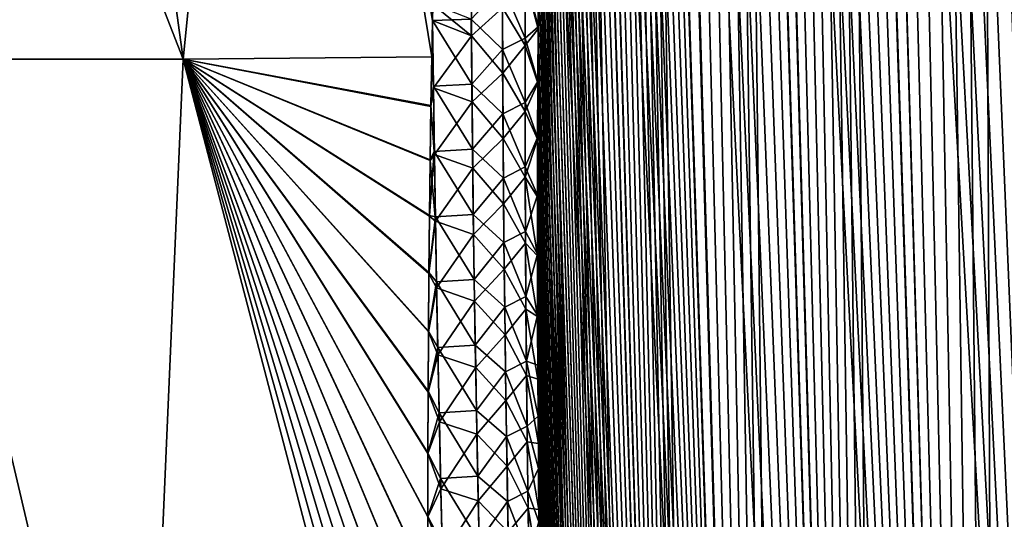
# Model space of a CAD drawing. Header units: metres. Extents: x -109 to 109, y -108 to 40.
# Tile 195 of 230: x 87.39 to 94.47, y -83.19 to -79.6. Entities that reach past the tile are written whole.
import ezdxf

# ---------------------------------------------------------------- set-up
doc = ezdxf.new("R2010")
doc.units = ezdxf.units.M
doc.layers.add('solid_K_24_42_17_000C74_XXXX', color=7, linetype='CONTINUOUS')

msp = doc.modelspace()

# ---------------------------------------------------------------- linework, layer by layer
at = {"layer": 'solid_K_24_42_17_000C74_XXXX'}
for points in [[(93.629028, -102.814362, -10.834067), (92.835457, -68.199303, -9.758244), (92.928185, -68.182907, -9.592518)], [(94.447647, -102.814323, 9.416268), (92.932785, -68.182434, 9.584431), (92.840332, -68.198059, 9.749405)], [(93.629028, -102.814362, -10.834067), (92.928185, -68.182907, -9.592518), (93.022697, -68.182953, -9.428843)], [(94.447647, -102.814323, 9.416268), (93.027061, -68.183395, 9.421414), (92.932785, -68.182434, 9.584431)], [(93.629028, -102.814362, -10.834067), (93.022697, -68.182953, -9.428843), (93.11985, -68.199623, -9.265756)], [(94.447647, -102.814323, 9.416268), (93.1241, -68.200775, 9.258747), (93.027061, -68.183395, 9.421414)], [(93.629028, -102.814362, -10.834067), (92.652336, -68.285316, -10.102127), (92.743797, -68.233002, -9.927474)], [(94.447647, -102.814323, 9.416268), (92.748856, -68.230705, 9.917995), (92.657768, -68.281586, 10.091574)], [(93.629028, -102.814362, -10.834067), (92.743797, -68.233002, -9.927474), (92.835457, -68.199303, -9.758244)], [(94.447647, -102.814323, 9.416268), (92.840332, -68.198059, 9.749405), (92.748856, -68.230705, 9.917995)], [(93.629028, -102.814362, -10.834067), (93.11985, -68.199623, -9.265756), (93.220711, -68.233627, -9.101623)], [(94.447647, -102.814323, 9.416268), (93.224747, -68.235245, 9.095149), (93.1241, -68.200775, 9.258747)], [(93.629028, -102.814362, -10.834067), (93.220711, -68.233627, -9.101623), (93.326363, -68.286156, -8.934942)], [(94.447647, -102.814323, 9.416268), (93.330063, -68.288254, 8.929189), (93.224747, -68.235245, 9.095149)], [(93.629028, -102.814362, -10.834067), (92.560432, -68.358177, -10.283924), (92.652336, -68.285316, -10.102127)], [(93.62915, -102.814377, 10.833833), (92.657768, -68.281586, 10.091574), (92.566383, -68.352768, 10.271947)], [(93.62915, -102.814377, 10.833833), (94.447647, -102.814323, 9.416268), (92.657768, -68.281586, 10.091574)], [(94.447433, -102.814339, -9.416606), (93.326363, -68.286156, -8.934942), (93.437843, -68.359207, -8.764535)], [(94.447433, -102.814339, -9.416606), (93.629028, -102.814362, -10.834067), (93.326363, -68.286156, -8.934942)], [(94.447647, -102.814323, 9.416268), (93.441399, -68.361893, 8.75919), (93.330063, -68.288254, 8.929189)], [(92.936798, -102.673813, -12.322021), (92.467621, -68.454361, -10.4745), (92.560432, -68.358177, -10.283924)], [(93.62915, -102.814377, 10.833833), (92.566383, -68.352768, 10.271947), (92.473976, -68.447075, 10.461211)], [(93.629028, -102.814362, -10.834067), (92.936798, -102.673813, -12.322021), (92.560432, -68.358177, -10.283924)], [(94.447433, -102.814339, -9.416606), (93.437843, -68.359207, -8.764535), (93.556458, -68.455696, -8.588984)], [(95.389999, -102.673729, 8.073124), (93.560043, -68.4589, 8.583767), (93.441399, -68.361893, 8.75919)], [(94.447647, -102.814323, 9.416268), (95.389999, -102.673729, 8.073124), (93.441399, -68.361893, 8.75919)], [(92.936798, -102.673813, -12.322021), (92.373489, -68.577591, -10.675697), (92.467621, -68.454361, -10.4745)], [(93.62915, -102.814377, 10.833833), (92.473976, -68.447075, 10.461211), (92.380081, -68.568077, 10.661335)], [(94.447433, -102.814339, -9.416606), (93.556458, -68.455696, -8.588984), (93.683777, -68.579308, -8.406735)], [(95.389999, -102.673729, 8.073124), (93.687263, -68.582916, 8.401826), (93.560043, -68.4589, 8.583767)], [(92.936798, -102.673813, -12.322021), (92.277664, -68.732353, -10.889529), (92.373489, -68.577591, -10.675697)], [(93.62915, -102.814377, 10.833833), (92.380081, -68.568077, 10.661335), (92.2845, -68.720192, 10.873936)], [(94.447433, -102.814339, -9.416606), (93.683777, -68.579308, -8.406735), (93.821053, -68.734261, -8.216894)], [(95.389999, -102.673729, 8.073124), (93.824593, -68.738571, 8.212093), (93.687263, -68.582916, 8.401826)], [(92.936798, -102.673813, -12.322021), (92.180374, -68.923363, -11.11704), (92.277664, -68.732353, -10.889529)], [(93.62915, -102.814377, 10.833833), (92.2845, -68.720192, 10.873936), (92.187119, -68.908989, 11.100912)], [(94.447433, -102.814339, -9.416606), (93.821053, -68.734261, -8.216894), (93.969383, -68.925507, -8.019044)], [(95.389999, -102.673729, 8.073124), (93.973274, -68.93087, 8.013956), (93.824593, -68.738571, 8.212093)], [(92.936798, -102.673813, -12.322021), (92.082191, -69.15596, -11.358719), (92.180374, -68.923363, -11.11704)], [(93.62915, -102.814377, 10.833833), (92.187119, -68.908989, 11.100912), (92.088417, -69.139877, 11.342996)], [(94.447433, -102.814339, -9.416606), (93.969383, -68.925507, -8.019044), (94.1297, -69.158524, -7.813122)], [(95.389999, -102.673729, 8.073124), (94.133881, -69.164909, 7.807856), (93.973274, -68.93087, 8.013956)], [(92.936798, -102.673813, -12.322021), (91.98391, -69.434822, -11.614571), (92.082191, -69.15596, -11.358719)], [(93.62915, -102.814377, 10.833833), (92.088417, -69.139877, 11.342996), (91.98951, -69.417603, 11.599579)], [(94.447433, -102.814339, -9.416606), (94.1297, -69.158524, -7.813122), (94.302391, -69.43808, -7.599846)], [(95.389999, -102.673729, 8.073124), (94.306633, -69.445343, 7.594706), (94.133881, -69.164909, 7.807856)], [(92.936798, -102.673813, -12.322021), (91.886444, -69.764816, -11.884315), (91.98391, -69.434822, -11.614571)], [(92.936829, -102.673828, 12.321931), (91.98951, -69.417603, 11.599579), (91.891441, -69.746445, 11.870049)], [(92.936829, -102.673828, 12.321931), (93.62915, -102.814377, 10.833833), (91.98951, -69.417603, 11.599579)], [(95.389816, -102.673767, -8.073364), (94.302391, -69.43808, -7.599846), (94.487511, -69.768867, -7.380369)], [(95.389816, -102.673767, -8.073364), (94.447433, -102.814339, -9.416606), (94.302391, -69.43808, -7.599846)], [(95.389999, -102.673729, 8.073124), (94.491783, -69.776871, 7.375411), (94.306633, -69.445343, 7.594706)], [(92.936829, -102.673828, 12.321931), (91.891441, -69.746445, 11.870049), (91.84301, -69.931534, 12.010394)], [(92.374969, -102.389511, -13.877009), (91.838303, -69.950478, -12.024308), (91.886444, -69.764816, -11.884315)], [(92.936798, -102.673813, -12.322021), (92.374969, -102.389511, -13.877009), (91.886444, -69.764816, -11.884315)], [(92.374969, -102.389511, -13.877009), (91.79071, -70.150772, -12.167647), (91.838303, -69.950478, -12.024308)], [(92.936829, -102.673828, 12.321931), (91.84301, -69.931534, 12.010394), (91.795135, -70.131424, 12.154116)], [(92.374969, -102.389511, -13.877009), (91.743767, -70.366104, -12.314347), (91.79071, -70.150772, -12.167647)], [(92.936829, -102.673828, 12.321931), (91.795135, -70.131424, 12.154116), (91.747894, -70.346443, 12.301223)], [(92.374969, -102.389511, -13.877009), (91.697609, -70.5979, -12.46435), (91.743767, -70.366104, -12.314347)], [(92.936829, -102.673828, 12.321931), (91.747894, -70.346443, 12.301223), (91.701439, -70.57798, 12.451684)], [(92.374969, -102.389511, -13.877009), (91.652298, -70.84594, -12.617682), (91.697609, -70.5979, -12.46435)], [(92.936829, -102.673828, 12.321931), (91.701439, -70.57798, 12.451684), (91.655823, -70.825798, 12.605518)], [(92.374969, -102.389511, -13.877009), (91.607994, -71.112053, -12.774317), (91.652298, -70.84594, -12.617682)], [(92.936829, -102.673828, 12.321931), (91.655823, -70.825798, 12.605518), (91.611221, -71.091774, 12.762641)], [(92.936829, -102.673828, 12.321931), (91.611221, -71.091774, 12.762641), (91.567696, -71.375572, 12.92307)], [(92.374969, -102.389511, -13.877009), (91.564735, -71.395927, -12.934278), (91.607994, -71.112053, -12.774317)], [(92.936829, -102.673828, 12.321931), (91.567696, -71.375572, 12.92307), (91.525398, -71.679001, 13.086765)], [(92.374969, -102.389511, -13.877009), (91.522697, -71.699364, -13.097501), (91.564735, -71.395927, -12.934278)], [(92.374969, -102.389511, -13.877009), (91.481964, -72.022636, -13.263982), (91.522697, -71.699364, -13.097501)], [(92.936829, -102.673828, 12.321931), (91.525398, -71.679001, 13.086765), (91.484413, -72.002335, 13.253727)], [(92.374962, -102.389511, 13.877025), (91.484413, -72.002335, 13.253727), (91.444862, -72.346611, 13.423926)], [(92.374962, -102.389511, 13.877025), (92.936829, -102.673828, 12.321931), (91.484413, -72.002335, 13.253727)], [(92.374969, -102.389511, -13.877009), (91.442657, -72.366783, -13.433693), (91.481964, -72.022636, -13.263982)], [(91.949875, -101.955246, -15.495239), (91.404915, -72.733284, -13.606592), (91.442657, -72.366783, -13.433693)], [(92.374962, -102.389511, 13.877025), (91.444862, -72.346611, 13.423926), (91.406876, -72.713303, 13.597329)], [(92.374969, -102.389511, -13.877009), (91.949875, -101.955246, -15.495239), (91.442657, -72.366783, -13.433693)], [(92.374962, -102.389511, 13.877025), (91.406876, -72.713303, 13.597329), (91.370537, -73.102402, 13.773929)], [(91.949875, -101.955246, -15.495239), (91.368805, -73.122139, -13.782681), (91.404915, -72.733284, -13.606592)], [(88.562889, -79.883408, 18.688084), (87.632301, -73.114449, 17.304419), (85.919769, -73.114449, 18.293139)], [(86.652809, -79.883408, 19.790863), (88.562889, -79.883408, 18.688084), (85.919769, -73.114449, 18.293139)], [(86.65284, -79.883408, -19.79085), (85.919846, -73.114449, -18.293098), (87.632408, -73.114449, -17.304346)], [(88.562935, -79.883408, -18.688055), (86.65284, -79.883408, -19.79085), (87.632408, -73.114449, -17.304346)], [(88.562889, -79.883408, 18.688084), (89.242012, -73.114449, 16.15587), (87.632301, -73.114449, 17.304419)], [(88.562935, -79.883408, -18.688055), (87.632408, -73.114449, -17.304346), (89.242149, -73.114449, -16.155762)], [(88.562889, -79.883408, 18.688084), (90.350609, -79.866508, 17.399866), (89.242012, -73.114449, 16.15587)], [(90.350616, -79.86628, -17.399796), (88.562935, -79.883408, -18.688055), (89.242149, -73.114449, -16.155762)], [(90.356033, -79.604889, 17.322512), (90.358589, -79.488739, 17.287758), (89.242012, -73.114449, 16.15587)], [(90.350609, -79.866508, 17.399866), (90.356033, -79.604889, 17.322512), (89.242012, -73.114449, 16.15587)], [(90.358551, -79.490814, -17.288376), (90.350616, -79.86628, -17.399796), (89.242149, -73.114449, -16.155762)], [(91.949875, -101.955246, -15.495239), (91.334511, -73.535843, -13.961864), (91.368805, -73.122139, -13.782681)], [(92.374962, -102.389511, 13.877025), (91.370537, -73.102402, 13.773929), (91.336037, -73.516418, 13.953616)], [(91.949875, -101.955246, -15.495239), (91.302094, -73.973892, -14.144168), (91.334511, -73.535843, -13.961864)], [(92.374962, -102.389511, 13.877025), (91.336037, -73.516418, 13.953616), (91.303421, -73.954849, 14.136418)], [(91.949875, -101.955246, -15.495239), (91.281624, -74.280899, -14.267354), (91.302094, -73.973892, -14.144168)], [(92.374962, -102.389511, 13.877025), (91.303421, -73.954849, 14.136418), (91.282822, -74.262131, 14.259933)], [(91.949875, -101.955246, -15.495239), (91.262108, -74.600311, -14.391843), (91.281624, -74.280899, -14.267354)], [(92.374962, -102.389511, 13.877025), (91.282822, -74.262131, 14.259933), (91.263191, -74.581848, 14.384746)], [(91.949875, -101.955246, -15.495239), (91.243546, -74.931557, -14.517666), (91.262108, -74.600311, -14.391843)], [(92.374962, -102.389511, 13.877025), (91.263191, -74.581848, 14.384746), (91.244514, -74.913429, 14.510886)], [(92.374962, -102.389511, 13.877025), (91.244514, -74.913429, 14.510886), (91.226883, -75.25808, 14.638268)], [(91.949875, -101.955246, -15.495239), (91.226021, -75.275841, -14.644732), (91.243546, -74.931557, -14.517666)], [(92.374962, -102.389511, 13.877025), (91.226883, -75.25808, 14.638268), (91.21035, -75.616852, 14.766814)], [(91.949875, -101.955246, -15.495239), (91.209587, -75.634239, -14.772964), (91.226021, -75.275841, -14.644732)], [(92.374962, -102.389511, 13.877025), (91.21035, -75.616852, 14.766814), (91.194893, -75.988815, 14.896604)], [(91.949875, -101.955246, -15.495239), (91.194229, -76.005798, -14.902443), (91.209587, -75.634239, -14.772964)], [(91.949875, -101.955246, -15.495239), (91.18, -76.391335, -15.033083), (91.194229, -76.005798, -14.902443)], [(92.374962, -102.389511, 13.877025), (91.194893, -75.988815, 14.896604), (91.18058, -76.374786, 15.027553)], [(91.949875, -101.955246, -15.495239), (91.167, -76.792313, -15.164742), (91.18, -76.391335, -15.033083)], [(91.949875, -101.955231, 15.495274), (91.18058, -76.374786, 15.027553), (91.167496, -76.776215, 15.159517)], [(91.949875, -101.955231, 15.495274), (92.374962, -102.389511, 13.877025), (91.18058, -76.374786, 15.027553)], [(91.791153, -101.679115, -16.326649), (91.155235, -77.208664, -15.297441), (91.167, -76.792313, -15.164742)], [(91.949875, -101.955231, 15.495274), (91.167496, -76.776215, 15.159517), (91.155647, -77.193031, 15.292517)], [(91.949875, -101.955246, -15.495239), (91.791153, -101.679115, -16.326649), (91.167, -76.792313, -15.164742)], [(91.791153, -101.679115, -16.326649), (91.144699, -77.639984, -15.431206), (91.155235, -77.208664, -15.297441)], [(91.949875, -101.955231, 15.495274), (91.155647, -77.193031, 15.292517), (91.145042, -77.624847, 15.426579)], [(91.791153, -101.679115, -16.326649), (91.13549, -78.087952, -15.565828), (91.144699, -77.639984, -15.431206)], [(91.949875, -101.955231, 15.495274), (91.145042, -77.624847, 15.426579), (91.135765, -78.073326, 15.561494)], [(91.791153, -101.679115, -16.326649), (91.127693, -78.553757, -15.701166), (91.13549, -78.087952, -15.565828)], [(91.949875, -101.955231, 15.495274), (91.135765, -78.073326, 15.561494), (91.127907, -78.539665, 15.697119)], [(91.791153, -101.679115, -16.326649), (91.122719, -78.913895, -15.803265), (91.127693, -78.553757, -15.701166)], [(91.949875, -101.955231, 15.495274), (91.127907, -78.539665, 15.697119), (91.122894, -78.900215, 15.799428)], [(91.791153, -101.679115, -16.326649), (91.118538, -79.283852, -15.90578), (91.122719, -78.913895, -15.803265)], [(91.949875, -101.955231, 15.495274), (91.122894, -78.900215, 15.799428), (91.118668, -79.270599, 15.902151)], [(90.632202, -79.240395, -16.952959), (90.635277, -79.715424, -17.082098), (90.358551, -79.490814, -17.288376)], [(90.632202, -79.240395, -16.952959), (90.858589, -79.51548, -16.70857), (90.635277, -79.715424, -17.082098)], [(91.020805, -79.731697, 16.408718), (91.022186, -79.26944, 16.284328), (90.858093, -79.352692, 16.664835)], [(91.020805, -79.731697, 16.408718), (91.115288, -79.651634, 16.005157), (91.022186, -79.26944, 16.284328)], [(91.022163, -79.314041, -16.296045), (91.118538, -79.283852, -15.90578), (91.115189, -79.664459, -16.008581)], [(91.022186, -79.26944, 16.284328), (91.115288, -79.651634, 16.005157), (91.118668, -79.270599, 15.902151)], [(91.791153, -101.679115, -16.326649), (91.115189, -79.664459, -16.008581), (91.118538, -79.283852, -15.90578)], [(91.791145, -101.6791, 16.326679), (91.118668, -79.270599, 15.902151), (91.115288, -79.651634, 16.005157)], [(91.791145, -101.6791, 16.326679), (91.949875, -101.955231, 15.495274), (91.118668, -79.270599, 15.902151)], [(90.859276, -79.814079, 16.788654), (90.858093, -79.352692, 16.664835), (90.634186, -79.594841, 17.049923)], [(91.020805, -79.731697, 16.408718), (90.858093, -79.352692, 16.664835), (90.859276, -79.814079, 16.788654)], [(91.022163, -79.314041, -16.296045), (91.020882, -79.785896, -16.422604), (90.858589, -79.51548, -16.70857)], [(91.022163, -79.314041, -16.296045), (91.115189, -79.664459, -16.008581), (91.020882, -79.785896, -16.422604)], [(90.358551, -79.490814, -17.288376), (90.356056, -79.604317, -17.322336), (90.350616, -79.86628, -17.399796)], [(90.634186, -79.594841, 17.049923), (90.358589, -79.488739, 17.287758), (90.356033, -79.604889, 17.322512)], [(90.635277, -79.715424, -17.082098), (90.356056, -79.604317, -17.322336), (90.358551, -79.490814, -17.288376)], [(90.635277, -79.715424, -17.082098), (90.858589, -79.51548, -16.70857), (90.860214, -79.983963, -16.832956)], [(91.020882, -79.785896, -16.422604), (90.860214, -79.983963, -16.832956), (90.858589, -79.51548, -16.70857)], [(90.361572, -80.078758, 17.449656), (90.356033, -79.604889, 17.322512), (90.350609, -79.866508, 17.399866)], [(90.361748, -80.08905, -17.452347), (90.350616, -79.86628, -17.399796), (90.356056, -79.604317, -17.322336)], [(90.638023, -80.062393, 17.174225), (90.634186, -79.594841, 17.049923), (90.356033, -79.604889, 17.322512)], [(90.638023, -80.062393, 17.174225), (90.356033, -79.604889, 17.322512), (90.361572, -80.078758, 17.449656)], [(90.635277, -79.715424, -17.082098), (90.361748, -80.08905, -17.452347), (90.356056, -79.604317, -17.322336)], [(90.859276, -79.814079, 16.788654), (90.634186, -79.594841, 17.049923), (90.638023, -80.062393, 17.174225)], [(91.020805, -79.731697, 16.408718), (91.112801, -80.044159, 16.108318), (91.115288, -79.651634, 16.005157)], [(91.020882, -79.785896, -16.422604), (91.115189, -79.664459, -16.008581), (91.112732, -80.056541, -16.11154)], [(91.669922, -101.361794, -17.171984), (91.112732, -80.056541, -16.11154), (91.115189, -79.664459, -16.008581)], [(91.791145, -101.6791, 16.326679), (91.115288, -79.651634, 16.005157), (91.112801, -80.044159, 16.108318)], [(91.791153, -101.679115, -16.326649), (91.669922, -101.361794, -17.171984), (91.115189, -79.664459, -16.008581)], [(90.635277, -79.715424, -17.082098), (90.639481, -80.191246, -17.207584), (90.361748, -80.08905, -17.452347)], [(90.635277, -79.715424, -17.082098), (90.860214, -79.983963, -16.832956), (90.639481, -80.191246, -17.207584)], [(91.020638, -80.194901, 16.529722), (91.020805, -79.731697, 16.408718), (90.859276, -79.814079, 16.788654)], [(91.020638, -80.194901, 16.529722), (91.112801, -80.044159, 16.108318), (91.020805, -79.731697, 16.408718)], [(91.020882, -79.785896, -16.422604), (91.020866, -80.258736, -16.545649), (90.860214, -79.983963, -16.832956)], [(91.020882, -79.785896, -16.422604), (91.112732, -80.056541, -16.11154), (91.020866, -80.258736, -16.545649)], [(90.344109, -80.216667, 17.501377), (90.350609, -79.866508, 17.399866), (88.562889, -79.883408, 18.688084)], [(90.344002, -80.223526, -17.503338), (88.562935, -79.883408, -18.688055), (90.350616, -79.86628, -17.399796)], [(90.361748, -80.08905, -17.452347), (90.344002, -80.223526, -17.503338), (90.350616, -79.86628, -17.399796)], [(90.361572, -80.078758, 17.449656), (90.350609, -79.866508, 17.399866), (90.344109, -80.216667, 17.501377)], [(90.86158, -80.276306, 16.909098), (90.859276, -79.814079, 16.788654), (90.638023, -80.062393, 17.174225)], [(91.020638, -80.194901, 16.529722), (90.859276, -79.814079, 16.788654), (90.86158, -80.276306, 16.909098)], [(88.265175, -86.734787, -20.377907), (86.048607, -86.703812, -21.500477), (86.65284, -79.883408, -19.79085)], [(86.048607, -86.703819, 21.500477), (88.265182, -86.734787, 20.377903), (86.652809, -79.883408, 19.790863)], [(88.265182, -86.734787, 20.377903), (88.562889, -79.883408, 18.688084), (86.652809, -79.883408, 19.790863)], [(88.265175, -86.734787, -20.377907), (86.65284, -79.883408, -19.79085), (88.562935, -79.883408, -18.688055)], [(90.345657, -86.704208, -19.01965), (88.265175, -86.734787, -20.377907), (88.562935, -79.883408, -18.688055)], [(88.265182, -86.734787, 20.377903), (90.345657, -86.704498, 19.019709), (88.562889, -79.883408, 18.688084)], [(90.337975, -80.606461, 17.611635), (90.344109, -80.216667, 17.501377), (88.562889, -79.883408, 18.688084)], [(90.332939, -81.007309, 17.721994), (90.337975, -80.606461, 17.611635), (88.562889, -79.883408, 18.688084)], [(90.32888, -81.418953, 17.832363), (90.332939, -81.007309, 17.721994), (88.562889, -79.883408, 18.688084)], [(90.325462, -81.840401, 17.942612), (90.32888, -81.418953, 17.832363), (88.562889, -79.883408, 18.688084)], [(90.322861, -82.272491, 18.0527), (90.325462, -81.840401, 17.942612), (88.562889, -79.883408, 18.688084)], [(90.321243, -82.71608, 18.162582), (90.322861, -82.272491, 18.0527), (88.562889, -79.883408, 18.688084)], [(90.320763, -83.17205, 18.272196), (90.321243, -82.71608, 18.162582), (88.562889, -79.883408, 18.688084)], [(90.321518, -83.64106, 18.381464), (90.320763, -83.17205, 18.272196), (88.562889, -79.883408, 18.688084)], [(90.323044, -84.121536, 18.490206), (90.321518, -83.64106, 18.381464), (88.562889, -79.883408, 18.688084)], [(90.325363, -84.613808, 18.598328), (90.323044, -84.121536, 18.490206), (88.562889, -79.883408, 18.688084)], [(90.327888, -85.013687, 18.683664), (90.325363, -84.613808, 18.598328), (88.562889, -79.883408, 18.688084)], [(90.331123, -85.422188, 18.768511), (90.327888, -85.013687, 18.683664), (88.562889, -79.883408, 18.688084)], [(90.335159, -85.839851, 18.852816), (90.331123, -85.422188, 18.768511), (88.562889, -79.883408, 18.688084)], [(90.340073, -86.267189, 18.936518), (90.335159, -85.839851, 18.852816), (88.562889, -79.883408, 18.688084)], [(90.345657, -86.704498, 19.019709), (90.340073, -86.267189, 18.936518), (88.562889, -79.883408, 18.688084)], [(90.340073, -86.267136, -18.936504), (90.345657, -86.704208, -19.01965), (88.562935, -79.883408, -18.688055)], [(90.335159, -85.840134, -18.852877), (90.340073, -86.267136, -18.936504), (88.562935, -79.883408, -18.688055)], [(90.331123, -85.422951, -18.768675), (90.335159, -85.840134, -18.852877), (88.562935, -79.883408, -18.688055)], [(90.327888, -85.015015, -18.68395), (90.331123, -85.422951, -18.768675), (88.562935, -79.883408, -18.688055)], [(90.325363, -84.615746, -18.598753), (90.327888, -85.015015, -18.68395), (88.562935, -79.883408, -18.688055)], [(90.323051, -84.124329, -18.490831), (90.325363, -84.615746, -18.598753), (88.562935, -79.883408, -18.688055)], [(90.321526, -83.6446, -18.382277), (90.323051, -84.124329, -18.490831), (88.562935, -79.883408, -18.688055)], [(90.320763, -83.176178, -18.273169), (90.321526, -83.6446, -18.382277), (88.562935, -79.883408, -18.688055)], [(90.321236, -82.720695, -18.163702), (90.320763, -83.176178, -18.273169), (88.562935, -79.883408, -18.688055)], [(90.322845, -82.277527, -18.053959), (90.321236, -82.720695, -18.163702), (88.562935, -79.883408, -18.688055)], [(90.325432, -81.845818, -17.944004), (90.322845, -82.277527, -18.053959), (88.562935, -79.883408, -18.688055)], [(90.328827, -81.424736, -17.833893), (90.325432, -81.845818, -17.944004), (88.562935, -79.883408, -18.688055)], [(90.33287, -81.013451, -17.723663), (90.328827, -81.424736, -17.833893), (88.562935, -79.883408, -18.688055)], [(90.337891, -80.612976, -17.613449), (90.33287, -81.013451, -17.723663), (88.562935, -79.883408, -18.688055)], [(90.344002, -80.223526, -17.503338), (90.337891, -80.612976, -17.613449), (88.562935, -79.883408, -18.688055)], [(90.639481, -80.191246, -17.207584), (90.860214, -79.983963, -16.832956), (90.862961, -80.453293, -16.953892)], [(91.020866, -80.258736, -16.545649), (90.862961, -80.453293, -16.953892), (90.860214, -79.983963, -16.832956)], [(90.361748, -80.08905, -17.452347), (90.3685, -80.568504, -17.576998), (90.344002, -80.223526, -17.503338)], [(90.368126, -80.547279, 17.571606), (90.361572, -80.078758, 17.449656), (90.344109, -80.216667, 17.501377)], [(90.642906, -80.53067, 17.295076), (90.638023, -80.062393, 17.174225), (90.361572, -80.078758, 17.449656)], [(90.642906, -80.53067, 17.295076), (90.361572, -80.078758, 17.449656), (90.368126, -80.547279, 17.571606)], [(90.639481, -80.191246, -17.207584), (90.3685, -80.568504, -17.576998), (90.361748, -80.08905, -17.452347)], [(90.86158, -80.276306, 16.909098), (90.638023, -80.062393, 17.174225), (90.642906, -80.53067, 17.295076)], [(91.020638, -80.194901, 16.529722), (91.111153, -80.447456, 16.21176), (91.112801, -80.044159, 16.108318)], [(91.020866, -80.258736, -16.545649), (91.112732, -80.056541, -16.11154), (91.111115, -80.459389, -16.214785)], [(91.669922, -101.361794, -17.171984), (91.111115, -80.459389, -16.214785), (91.112732, -80.056541, -16.11154)], [(91.791145, -101.6791, 16.326679), (91.112801, -80.044159, 16.108318), (91.111153, -80.447456, 16.21176)], [(90.3685, -80.568504, -17.576998), (90.337891, -80.612976, -17.613449), (90.344002, -80.223526, -17.503338)], [(90.368126, -80.547279, 17.571606), (90.344109, -80.216667, 17.501377), (90.337975, -80.606461, 17.611635)], [(90.639481, -80.191246, -17.207584), (90.644745, -80.667816, -17.329525), (90.3685, -80.568504, -17.576998)], [(90.639481, -80.191246, -17.207584), (90.862961, -80.453293, -16.953892), (90.644745, -80.667816, -17.329525)], [(91.021599, -80.659012, 16.647436), (91.020638, -80.194901, 16.529722), (90.86158, -80.276306, 16.909098)], [(91.021599, -80.659012, 16.647436), (91.111153, -80.447456, 16.21176), (91.020638, -80.194901, 16.529722)], [(90.864929, -80.739311, 17.026255), (90.86158, -80.276306, 16.909098), (90.642906, -80.53067, 17.295076)], [(91.021599, -80.659012, 16.647436), (90.86158, -80.276306, 16.909098), (90.864929, -80.739311, 17.026255)], [(91.020866, -80.258736, -16.545649), (91.022011, -80.732513, -16.665274), (90.862961, -80.453293, -16.953892)], [(91.020866, -80.258736, -16.545649), (91.111115, -80.459389, -16.214785), (91.022011, -80.732513, -16.665274)], [(90.644745, -80.667816, -17.329525), (90.862961, -80.453293, -16.953892), (90.86676, -80.923409, -17.071476)], [(91.022011, -80.732513, -16.665274), (90.86676, -80.923409, -17.071476), (90.862961, -80.453293, -16.953892)], [(91.021599, -80.659012, 16.647436), (91.110336, -80.86129, 16.315506), (91.111153, -80.447456, 16.21176)], [(91.022011, -80.732513, -16.665274), (91.111115, -80.459389, -16.214785), (91.110329, -80.872765, -16.31834)], [(91.669922, -101.361794, -17.171984), (91.110329, -80.872765, -16.31834), (91.111115, -80.459389, -16.214785)], [(91.791145, -101.6791, 16.326679), (91.111153, -80.447456, 16.21176), (91.110336, -80.86129, 16.315506)], [(90.368126, -80.547279, 17.571606), (90.337975, -80.606461, 17.611635), (90.332939, -81.007309, 17.721994)], [(90.375595, -81.016411, 17.690159), (90.368126, -80.547279, 17.571606), (90.332939, -81.007309, 17.721994)], [(90.3685, -80.568504, -17.576998), (90.376221, -81.048607, -17.698095), (90.337891, -80.612976, -17.613449)], [(90.648758, -80.999641, 17.412577), (90.642906, -80.53067, 17.295076), (90.368126, -80.547279, 17.571606)], [(90.648758, -80.999641, 17.412577), (90.368126, -80.547279, 17.571606), (90.375595, -81.016411, 17.690159)], [(90.644745, -80.667816, -17.329525), (90.376221, -81.048607, -17.698095), (90.3685, -80.568504, -17.576998)], [(90.864929, -80.739311, 17.026255), (90.642906, -80.53067, 17.295076), (90.648758, -80.999641, 17.412577)], [(90.376221, -81.048607, -17.698095), (90.33287, -81.013451, -17.723663), (90.337891, -80.612976, -17.613449)], [(90.644745, -80.667816, -17.329525), (90.651001, -81.145088, -17.448025), (90.376221, -81.048607, -17.698095)], [(90.644745, -80.667816, -17.329525), (90.86676, -80.923409, -17.071476), (90.651001, -81.145088, -17.448025)], [(91.023628, -81.123978, 16.761948), (91.021599, -80.659012, 16.647436), (90.864929, -80.739311, 17.026255)], [(91.023628, -81.123978, 16.761948), (91.110336, -80.86129, 16.315506), (91.021599, -80.659012, 16.647436)], [(90.869247, -81.203064, 17.140213), (90.864929, -80.739311, 17.026255), (90.648758, -80.999641, 17.412577)], [(91.023628, -81.123978, 16.761948), (90.864929, -80.739311, 17.026255), (90.869247, -81.203064, 17.140213)], [(91.022011, -80.732513, -16.665274), (91.024261, -81.207169, -16.781576), (90.86676, -80.923409, -17.071476)], [(91.022011, -80.732513, -16.665274), (91.110329, -80.872765, -16.31834), (91.110428, -81.297661, -16.42202)], [(91.022011, -80.732513, -16.665274), (91.110428, -81.297661, -16.42202), (91.024261, -81.207169, -16.781576)], [(91.023628, -81.123978, 16.761948), (91.110413, -81.286659, 16.419374), (91.110336, -80.86129, 16.315506)], [(91.791145, -101.6791, 16.326679), (91.110336, -80.86129, 16.315506), (91.110413, -81.286659, 16.419374)], [(90.651001, -81.145088, -17.448025), (90.86676, -80.923409, -17.071476), (90.871529, -81.394287, -17.185808)], [(91.024261, -81.207169, -16.781576), (90.871529, -81.394287, -17.185808), (90.86676, -80.923409, -17.071476)], [(91.669922, -101.361794, -17.171984), (91.110428, -81.297661, -16.42202), (91.110329, -80.872765, -16.31834)], [(90.375595, -81.016411, 17.690159), (90.332939, -81.007309, 17.721994), (90.32888, -81.418953, 17.832363)], [(90.655518, -81.469276, 17.526817), (90.648758, -80.999641, 17.412577), (90.375595, -81.016411, 17.690159)], [(90.869247, -81.203064, 17.140213), (90.648758, -80.999641, 17.412577), (90.655518, -81.469276, 17.526817)], [(90.376221, -81.048607, -17.698095), (90.328827, -81.424736, -17.833893), (90.33287, -81.013451, -17.723663)], [(90.376221, -81.048607, -17.698095), (90.384827, -81.529327, -17.815752), (90.328827, -81.424736, -17.833893)], [(90.383926, -81.486145, 17.805408), (90.375595, -81.016411, 17.690159), (90.32888, -81.418953, 17.832363)], [(90.655518, -81.469276, 17.526817), (90.375595, -81.016411, 17.690159), (90.383926, -81.486145, 17.805408)], [(90.651001, -81.145088, -17.448025), (90.384827, -81.529327, -17.815752), (90.376221, -81.048607, -17.698095)], [(90.651001, -81.145088, -17.448025), (90.658157, -81.623032, -17.563189), (90.384827, -81.529327, -17.815752)], [(90.651001, -81.145088, -17.448025), (90.871529, -81.394287, -17.185808), (90.658157, -81.623032, -17.563189)], [(91.026642, -81.589752, 16.873341), (91.023628, -81.123978, 16.761948), (90.869247, -81.203064, 17.140213)], [(91.026642, -81.589752, 16.873341), (91.110413, -81.286659, 16.419374), (91.023628, -81.123978, 16.761948)], [(90.874481, -81.667526, 17.251062), (90.869247, -81.203064, 17.140213), (90.655518, -81.469276, 17.526817)], [(91.026642, -81.589752, 16.873341), (90.869247, -81.203064, 17.140213), (90.874481, -81.667526, 17.251062)], [(91.024261, -81.207169, -16.781576), (91.027527, -81.682655, -16.89465), (90.871529, -81.394287, -17.185808)], [(91.024261, -81.207169, -16.781576), (91.110428, -81.297661, -16.42202), (91.111473, -81.735085, -16.525639)], [(91.024261, -81.207169, -16.781576), (91.111473, -81.735085, -16.525639), (91.027527, -81.682655, -16.89465)], [(91.026642, -81.589752, 16.873341), (91.111435, -81.724556, 16.523176), (91.110413, -81.286659, 16.419374)], [(91.791145, -101.6791, 16.326679), (91.110413, -81.286659, 16.419374), (91.111435, -81.724556, 16.523176)], [(91.669922, -101.361794, -17.171984), (91.111473, -81.735085, -16.525639), (91.110428, -81.297661, -16.42202)], [(90.384827, -81.529327, -17.815752), (90.325432, -81.845818, -17.944004), (90.328827, -81.424736, -17.833893)], [(90.383926, -81.486145, 17.805408), (90.32888, -81.418953, 17.832363), (90.325462, -81.840401, 17.942612)], [(90.658157, -81.623032, -17.563189), (90.871529, -81.394287, -17.185808), (90.877205, -81.86586, -17.29698)], [(91.027527, -81.682655, -16.89465), (90.877205, -81.86586, -17.29698), (90.871529, -81.394287, -17.185808)], [(90.393036, -81.956436, 17.917458), (90.383926, -81.486145, 17.805408), (90.325462, -81.840401, 17.942612)], [(90.663101, -81.939537, 17.637892), (90.655518, -81.469276, 17.526817), (90.383926, -81.486145, 17.805408)], [(90.663101, -81.939537, 17.637892), (90.383926, -81.486145, 17.805408), (90.393036, -81.956436, 17.917458)], [(90.874481, -81.667526, 17.251062), (90.655518, -81.469276, 17.526817), (90.663101, -81.939537, 17.637892)], [(90.384827, -81.529327, -17.815752), (90.394249, -82.010628, -17.930061), (90.325432, -81.845818, -17.944004)], [(90.658157, -81.623032, -17.563189), (90.394249, -82.010628, -17.930061), (90.384827, -81.529327, -17.815752)], [(90.658157, -81.623032, -17.563189), (90.666153, -82.101616, -17.675108), (90.394249, -82.010628, -17.930061)], [(90.658157, -81.623032, -17.563189), (90.877205, -81.86586, -17.29698), (90.666153, -82.101616, -17.675108)], [(91.030586, -82.056282, 16.981699), (91.026642, -81.589752, 16.873341), (90.874481, -81.667526, 17.251062)], [(91.030586, -82.056282, 16.981699), (91.111435, -81.724556, 16.523176), (91.026642, -81.589752, 16.873341)], [(90.880547, -82.13266, 17.358887), (90.874481, -81.667526, 17.251062), (90.663101, -81.939537, 17.637892)], [(91.030586, -82.056282, 16.981699), (90.874481, -81.667526, 17.251062), (90.880547, -82.13266, 17.358887)], [(91.027527, -81.682655, -16.89465), (91.031731, -82.15892, -17.004583), (90.877205, -81.86586, -17.29698)], [(91.027527, -81.682655, -16.89465), (91.111473, -81.735085, -16.525639), (91.11348, -82.185608, -16.629091)], [(91.027527, -81.682655, -16.89465), (91.11348, -82.185608, -16.629091), (91.031731, -82.15892, -17.004583)], [(91.030586, -82.056282, 16.981699), (91.112953, -82.084412, 16.606073), (91.111435, -81.724556, 16.523176)], [(91.791145, -101.6791, 16.326679), (91.111435, -81.724556, 16.523176), (91.112953, -82.084412, 16.606073)], [(91.669922, -101.361794, -17.171984), (91.11348, -82.185608, -16.629091), (91.111473, -81.735085, -16.525639)], [(90.394249, -82.010628, -17.930061), (90.322845, -82.277527, -18.053959), (90.325432, -81.845818, -17.944004)], [(90.393036, -81.956436, 17.917458), (90.325462, -81.840401, 17.942612), (90.322861, -82.272491, 18.0527)], [(90.666153, -82.101616, -17.675108), (90.877205, -81.86586, -17.29698), (90.88372, -82.338112, -17.405069)], [(91.031731, -82.15892, -17.004583), (90.88372, -82.338112, -17.405069), (90.877205, -81.86586, -17.29698)], [(90.402878, -82.427261, 18.026382), (90.393036, -81.956436, 17.917458), (90.322861, -82.272491, 18.0527)], [(90.671463, -82.410393, 17.745884), (90.663101, -81.939537, 17.637892), (90.393036, -81.956436, 17.917458)], [(90.671463, -82.410393, 17.745884), (90.393036, -81.956436, 17.917458), (90.402878, -82.427261, 18.026382)], [(90.880547, -82.13266, 17.358887), (90.663101, -81.939537, 17.637892), (90.671463, -82.410393, 17.745884)], [(90.394249, -82.010628, -17.930061), (90.404427, -82.492493, -18.041107), (90.322845, -82.277527, -18.053959)], [(90.666153, -82.101616, -17.675108), (90.404427, -82.492493, -18.041107), (90.394249, -82.010628, -17.930061)], [(91.035385, -82.523529, 17.087095), (91.030586, -82.056282, 16.981699), (90.880547, -82.13266, 17.358887)], [(91.030586, -82.056282, 16.981699), (91.115044, -82.451782, 16.689047), (91.112953, -82.084412, 16.606073)], [(91.035385, -82.523529, 17.087095), (91.115044, -82.451782, 16.689047), (91.030586, -82.056282, 16.981699)], [(90.666153, -82.101616, -17.675108), (90.674934, -82.580803, -17.783855), (90.404427, -82.492493, -18.041107)], [(90.666153, -82.101616, -17.675108), (90.88372, -82.338112, -17.405069), (90.674934, -82.580803, -17.783855)], [(90.887405, -82.598419, 17.463758), (90.880547, -82.13266, 17.358887), (90.671463, -82.410393, 17.745884)], [(91.035385, -82.523529, 17.087095), (90.880547, -82.13266, 17.358887), (90.887405, -82.598419, 17.463758)], [(91.791145, -101.6791, 16.326679), (91.112953, -82.084412, 16.606073), (91.115044, -82.451782, 16.689047)], [(91.031731, -82.15892, -17.004583), (91.036835, -82.635933, -17.111444), (90.88372, -82.338112, -17.405069)], [(91.031731, -82.15892, -17.004583), (91.11348, -82.185608, -16.629091), (91.116371, -82.647858, -16.732662)], [(91.031731, -82.15892, -17.004583), (91.116371, -82.647858, -16.732662), (91.036835, -82.635933, -17.111444)], [(91.669922, -101.361794, -17.171984), (91.116371, -82.647858, -16.732662), (91.11348, -82.185608, -16.629091)], [(90.404427, -82.492493, -18.041107), (90.321236, -82.720695, -18.163702), (90.322845, -82.277527, -18.053959)], [(90.402878, -82.427261, 18.026382), (90.322861, -82.272491, 18.0527), (90.321243, -82.71608, 18.162582)], [(90.674934, -82.580803, -17.783855), (90.88372, -82.338112, -17.405069), (90.891022, -82.811012, -17.510141)], [(91.036835, -82.635933, -17.111444), (90.891022, -82.811012, -17.510141), (90.88372, -82.338112, -17.405069)], [(90.680542, -82.881813, 17.850861), (90.671463, -82.410393, 17.745884), (90.402878, -82.427261, 18.026382)], [(90.887405, -82.598419, 17.463758), (90.671463, -82.410393, 17.745884), (90.680542, -82.881813, 17.850861)], [(90.404427, -82.492493, -18.041107), (90.415314, -82.974892, -18.14896), (90.321236, -82.720695, -18.163702)], [(90.413391, -82.898605, 18.132254), (90.402878, -82.427261, 18.026382), (90.321243, -82.71608, 18.162582)], [(90.680542, -82.881813, 17.850861), (90.402878, -82.427261, 18.026382), (90.413391, -82.898605, 18.132254)], [(90.674934, -82.580803, -17.783855), (90.415314, -82.974892, -18.14896), (90.404427, -82.492493, -18.041107)], [(91.035385, -82.523529, 17.087095), (91.117706, -82.826828, 16.772051), (91.115044, -82.451782, 16.689047)], [(91.791145, -101.6791, 16.326679), (91.115044, -82.451782, 16.689047), (91.117706, -82.826828, 16.772051)], [(91.040993, -82.991463, 17.189594), (91.035385, -82.523529, 17.087095), (90.887405, -82.598419, 17.463758)], [(91.040993, -82.991463, 17.189594), (91.117706, -82.826828, 16.772051), (91.035385, -82.523529, 17.087095)], [(90.674934, -82.580803, -17.783855), (90.684441, -83.06057, -17.889503), (90.415314, -82.974892, -18.14896)], [(90.674934, -82.580803, -17.783855), (90.891022, -82.811012, -17.510141), (90.684441, -83.06057, -17.889503)], [(90.894989, -83.064789, 17.565739), (90.887405, -82.598419, 17.463758), (90.680542, -82.881813, 17.850861)], [(91.040993, -82.991463, 17.189594), (90.887405, -82.598419, 17.463758), (90.894989, -83.064789, 17.565739)], [(91.036835, -82.635933, -17.111444), (91.042755, -83.11364, -17.215298), (90.891022, -82.811012, -17.510141)], [(91.036835, -82.635933, -17.111444), (91.116371, -82.647858, -16.732662), (91.120186, -83.122559, -16.836176)], [(91.036835, -82.635933, -17.111444), (91.120186, -83.122559, -16.836176), (91.042755, -83.11364, -17.215298)], [(91.669922, -101.361794, -17.171984), (91.120186, -83.122559, -16.836176), (91.116371, -82.647858, -16.732662)], [(90.413391, -82.898605, 18.132254), (90.321243, -82.71608, 18.162582), (90.320763, -83.17205, 18.272196)], [(90.415314, -82.974892, -18.14896), (90.320763, -83.176178, -18.273169), (90.321236, -82.720695, -18.163702)], [(90.684441, -83.06057, -17.889503), (90.891022, -82.811012, -17.510141), (90.899055, -83.284515, -17.612263)], [(91.042755, -83.11364, -17.215298), (90.899055, -83.284515, -17.612263), (90.891022, -82.811012, -17.510141)], [(91.040993, -82.991463, 17.189594), (91.120979, -83.210144, 16.854942), (91.117706, -82.826828, 16.772051)], [(91.791145, -101.6791, 16.326679), (91.117706, -82.826828, 16.772051), (91.120979, -83.210144, 16.854942)], [(90.42453, -83.370445, 18.23514), (90.413391, -82.898605, 18.132254), (90.320763, -83.17205, 18.272196)], [(90.690285, -83.353783, 17.952885), (90.680542, -82.881813, 17.850861), (90.413391, -82.898605, 18.132254)], [(90.690285, -83.353783, 17.952885), (90.413391, -82.898605, 18.132254), (90.42453, -83.370445, 18.23514)], [(90.894989, -83.064789, 17.565739), (90.680542, -82.881813, 17.850861), (90.690285, -83.353783, 17.952885)], [(90.415314, -82.974892, -18.14896), (90.426834, -83.457809, -18.253698), (90.320763, -83.176178, -18.273169)], [(90.684441, -83.06057, -17.889503), (90.426834, -83.457809, -18.253698), (90.415314, -82.974892, -18.14896)], [(91.047363, -83.460045, 17.289253), (91.040993, -82.991463, 17.189594), (90.894989, -83.064789, 17.565739)], [(91.047363, -83.460045, 17.289253), (91.120979, -83.210144, 16.854942), (91.040993, -82.991463, 17.189594)], [(90.684441, -83.06057, -17.889503), (90.694611, -83.540894, -17.992126), (90.426834, -83.457809, -18.253698)], [(90.684441, -83.06057, -17.889503), (90.899055, -83.284515, -17.612263), (90.694611, -83.540894, -17.992126)], [(90.903259, -83.531738, 17.664886), (90.894989, -83.064789, 17.565739), (90.690285, -83.353783, 17.952885)], [(91.047363, -83.460045, 17.289253), (90.894989, -83.064789, 17.565739), (90.903259, -83.531738, 17.664886)], [(91.042755, -83.11364, -17.215298), (91.049461, -83.592026, -17.31621), (90.899055, -83.284515, -17.612263)], [(91.042755, -83.11364, -17.215298), (91.120186, -83.122559, -16.836176), (91.124985, -83.610886, -16.939362)], [(91.042755, -83.11364, -17.215298), (91.124985, -83.610886, -16.939362), (91.049461, -83.592026, -17.31621)], [(91.669922, -101.361794, -17.171984), (91.124985, -83.610886, -16.939362), (91.120186, -83.122559, -16.836176)], [(90.42453, -83.370445, 18.23514), (90.320763, -83.17205, 18.272196), (90.321518, -83.64106, 18.381464)], [(90.426834, -83.457809, -18.253698), (90.321526, -83.6446, -18.382277), (90.320763, -83.176178, -18.273169)]]:
    msp.add_3dface(points, dxfattribs=at)

doc.saveas('drawing.dxf')
